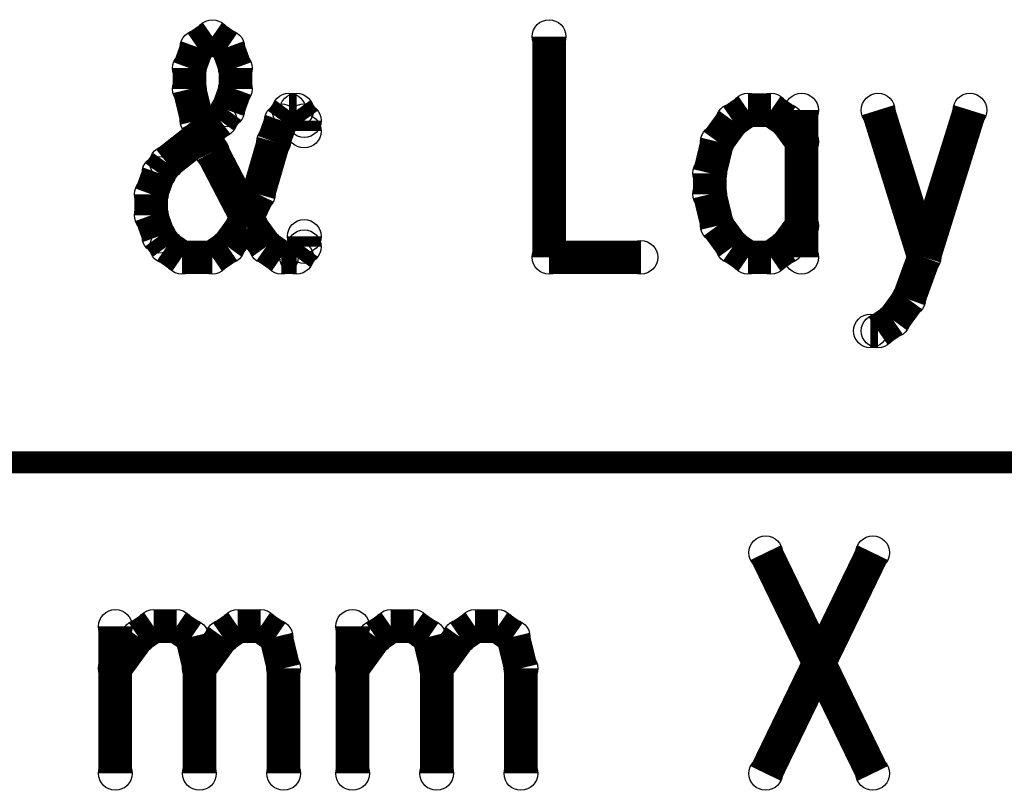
# Model space of a CAD drawing. Extents: x 97 to 162, y 100 to 201.
# Tile 66 of 70: x 105.64 to 110.09, y 197.83 to 201.32. Entities that reach past the tile are written whole.
import ezdxf

# ---------------------------------------------------------------- set-up
doc = ezdxf.new("R2010")
doc.units = 0
doc.layers.get('0').update_dxf_attribs({"linetype": 'CONTINUOUS'})
for name, color, linetype in [('C-MASK_GBR', 7, 'CONTINUOUS'), ('C-SILK_GBR', 6, 'CONTINUOUS'), ('S-MASK_GBR', 1, 'CONTINUOUS'), ('S-SILK_GBR', 4, 'CONTINUOUS')]:
    doc.layers.add(name, color=color, linetype=linetype)

# ---------------------------------------------------------------- blocks, each defined once
blk = doc.blocks.new('ROUND_6')
blk.add_circle((0, 0), 0.0762)

msp = doc.modelspace()

# ---------------------------------------------------------------- linework, layer by layer
at = {"layer": 'C-MASK_GBR'}
for points, const_width in [([(106.50982, 201.24293), (106.440478, 201.195178)], 0.1524), ([(106.579162, 201.195178), (106.50982, 201.24293)], 0.1524), ([(108.03382, 201.24293), (108.03382, 200.242678)], 0.1524), ([(106.440478, 201.195178), (106.405934, 201.099928)], 0.1524), ([(106.613706, 201.099928), (106.579162, 201.195178)], 0.1524), ([(106.405934, 201.099928), (106.405934, 201.004678)], 0.1524), ([(106.613706, 201.004678), (106.613706, 201.099928)], 0.1524), ([(106.405934, 201.004678), (106.440478, 200.86193)], 0.1524), ([(106.579162, 200.909428), (106.613706, 201.004678)], 0.1524), ([(106.544364, 200.86193), (106.579162, 200.909428)], 0.1524), ([(106.856276, 200.909428), (106.821478, 200.86193)], 0.1524), ([(106.89082, 200.909428), (106.856276, 200.909428)], 0.1524), ([(106.925364, 200.86193), (106.89082, 200.909428)], 0.1524), ([(108.93425, 200.909428), (108.865162, 200.86193)], 0.1524), ([(109.03839, 200.909428), (108.93425, 200.909428)], 0.1524), ([(109.107478, 200.86193), (109.03839, 200.909428)], 0.1524), ([(109.17682, 200.909428), (109.17682, 200.242678)], 0.1524), ([(109.523276, 200.909428), (109.731048, 200.242678)], 0.1524), ([(109.93882, 200.909428), (109.731048, 200.242678)], 0.1524), ([(106.302048, 200.67143), (106.544364, 200.86193)], 0.1524), ([(106.440478, 200.86193), (106.50982, 200.718928)], 0.1524), ([(106.821478, 200.86193), (106.786934, 200.76668)], 0.1524), ([(106.925364, 200.814178), (106.925364, 200.86193)], 0.1524), ([(108.865162, 200.86193), (108.79582, 200.76668)], 0.1524), ([(109.17682, 200.76668), (109.107478, 200.86193)], 0.1524), ([(106.786934, 200.76668), (106.717592, 200.528428)], 0.1524), ([(108.79582, 200.76668), (108.761276, 200.623678)], 0.1524), ([(106.50982, 200.718928), (106.683048, 200.38568)], 0.1524), ([(106.26725, 200.623678), (106.302048, 200.67143)], 0.1524), ([(106.232706, 200.528428), (106.26725, 200.623678)], 0.1524), ([(108.761276, 200.623678), (108.761276, 200.528428)], 0.1524), ([(106.232706, 200.433178), (106.232706, 200.528428)], 0.1524), ([(106.717592, 200.528428), (106.64825, 200.38568)], 0.1524), ([(108.761276, 200.528428), (108.79582, 200.38568)], 0.1524), ([(106.26725, 200.337928), (106.232706, 200.433178)], 0.1524), ([(106.64825, 200.38568), (106.579162, 200.29043)], 0.1524), ([(106.683048, 200.38568), (106.75239, 200.29043)], 0.1524), ([(108.79582, 200.38568), (108.865162, 200.29043)], 0.1524), ([(109.107478, 200.29043), (109.17682, 200.38568)], 0.1524), ([(106.302048, 200.29043), (106.26725, 200.337928)], 0.1524), ([(106.925364, 200.29043), (106.925364, 200.337928)], 0.1524), ([(106.37139, 200.242678), (106.302048, 200.29043)], 0.1524), ([(106.579162, 200.29043), (106.50982, 200.242678)], 0.1524), ([(106.75239, 200.29043), (106.821478, 200.242678)], 0.1524), ([(106.89082, 200.242678), (106.925364, 200.29043)], 0.1524), ([(108.865162, 200.29043), (108.93425, 200.242678)], 0.1524), ([(109.03839, 200.242678), (109.107478, 200.29043)], 0.1524), ([(106.50982, 200.242678), (106.37139, 200.242678)], 0.1524), ([(106.821478, 200.242678), (106.89082, 200.242678)], 0.1524), ([(108.03382, 200.242678), (108.449364, 200.242678)], 0.1524), ([(108.93425, 200.242678), (109.03839, 200.242678)], 0.1524), ([(109.731048, 200.242678), (109.661706, 200.052178)], 0.1524), ([(109.661706, 200.052178), (109.592364, 199.956928)], 0.1524), ([(109.592364, 199.956928), (109.523276, 199.90943)], 0.1524), ([(109.523276, 199.90943), (109.488478, 199.90943)], 0.1524), ([(122.420634, 199.314054), (97.020634, 199.314054)], 0.100076), ([(109.01426, 198.90486), (109.499146, 197.904608)], 0.1524), ([(109.499146, 198.90486), (109.01426, 197.904608)], 0.1524), ([(106.070146, 198.571358), (106.070146, 197.904608)], 0.1524), ([(106.174286, 198.52386), (106.243374, 198.571358)], 0.1524), ([(106.243374, 198.571358), (106.34726, 198.571358)], 0.1524), ([(106.34726, 198.571358), (106.416602, 198.52386)], 0.1524), ([(106.555286, 198.52386), (106.624374, 198.571358)], 0.1524), ([(106.624374, 198.571358), (106.72826, 198.571358)], 0.1524), ([(106.72826, 198.571358), (106.797602, 198.52386)], 0.1524), ([(107.144058, 198.571358), (107.144058, 197.904608)], 0.1524), ([(107.247944, 198.52386), (107.317286, 198.571358)], 0.1524), ([(107.317286, 198.571358), (107.421172, 198.571358)], 0.1524), ([(107.421172, 198.571358), (107.49026, 198.52386)], 0.1524), ([(107.628944, 198.52386), (107.698286, 198.571358)], 0.1524), ([(107.698286, 198.571358), (107.802172, 198.571358)], 0.1524), ([(107.802172, 198.571358), (107.87126, 198.52386)], 0.1524), ([(106.070146, 198.380858), (106.174286, 198.52386)], 0.1524), ([(106.416602, 198.52386), (106.451146, 198.380858)], 0.1524), ([(106.451146, 198.380858), (106.555286, 198.52386)], 0.1524), ([(106.797602, 198.52386), (106.832146, 198.380858)], 0.1524), ([(107.144058, 198.380858), (107.247944, 198.52386)], 0.1524), ([(107.49026, 198.52386), (107.525058, 198.380858)], 0.1524), ([(107.525058, 198.380858), (107.628944, 198.52386)], 0.1524), ([(107.87126, 198.52386), (107.906058, 198.380858)], 0.1524), ([(106.451146, 198.380858), (106.451146, 197.904608)], 0.1524), ([(106.832146, 198.380858), (106.832146, 197.904608)], 0.1524), ([(107.525058, 198.380858), (107.525058, 197.904608)], 0.1524), ([(107.906058, 198.380858), (107.906058, 197.904608)], 0.1524)]:
    msp.add_lwpolyline(points, dxfattribs=dict(at, const_width=const_width))
at = {"layer": 'C-SILK_GBR'}
for points, const_width in [([(106.50982, 201.24293), (106.440478, 201.195178)], 0.1524), ([(106.579162, 201.195178), (106.50982, 201.24293)], 0.1524), ([(108.03382, 201.24293), (108.03382, 200.242678)], 0.1524), ([(106.440478, 201.195178), (106.405934, 201.099928)], 0.1524), ([(106.613706, 201.099928), (106.579162, 201.195178)], 0.1524), ([(106.405934, 201.099928), (106.405934, 201.004678)], 0.1524), ([(106.613706, 201.004678), (106.613706, 201.099928)], 0.1524), ([(106.405934, 201.004678), (106.440478, 200.86193)], 0.1524), ([(106.579162, 200.909428), (106.613706, 201.004678)], 0.1524), ([(106.544364, 200.86193), (106.579162, 200.909428)], 0.1524), ([(106.856276, 200.909428), (106.821478, 200.86193)], 0.1524), ([(106.89082, 200.909428), (106.856276, 200.909428)], 0.1524), ([(106.925364, 200.86193), (106.89082, 200.909428)], 0.1524), ([(108.93425, 200.909428), (108.865162, 200.86193)], 0.1524), ([(109.03839, 200.909428), (108.93425, 200.909428)], 0.1524), ([(109.107478, 200.86193), (109.03839, 200.909428)], 0.1524), ([(109.17682, 200.909428), (109.17682, 200.242678)], 0.1524), ([(109.523276, 200.909428), (109.731048, 200.242678)], 0.1524), ([(109.93882, 200.909428), (109.731048, 200.242678)], 0.1524), ([(106.302048, 200.67143), (106.544364, 200.86193)], 0.1524), ([(106.440478, 200.86193), (106.50982, 200.718928)], 0.1524), ([(106.821478, 200.86193), (106.786934, 200.76668)], 0.1524), ([(106.925364, 200.814178), (106.925364, 200.86193)], 0.1524), ([(108.865162, 200.86193), (108.79582, 200.76668)], 0.1524), ([(109.17682, 200.76668), (109.107478, 200.86193)], 0.1524), ([(106.786934, 200.76668), (106.717592, 200.528428)], 0.1524), ([(108.79582, 200.76668), (108.761276, 200.623678)], 0.1524), ([(106.50982, 200.718928), (106.683048, 200.38568)], 0.1524), ([(106.26725, 200.623678), (106.302048, 200.67143)], 0.1524), ([(106.232706, 200.528428), (106.26725, 200.623678)], 0.1524), ([(108.761276, 200.623678), (108.761276, 200.528428)], 0.1524), ([(106.232706, 200.433178), (106.232706, 200.528428)], 0.1524), ([(106.717592, 200.528428), (106.64825, 200.38568)], 0.1524), ([(108.761276, 200.528428), (108.79582, 200.38568)], 0.1524), ([(106.26725, 200.337928), (106.232706, 200.433178)], 0.1524), ([(106.64825, 200.38568), (106.579162, 200.29043)], 0.1524), ([(106.683048, 200.38568), (106.75239, 200.29043)], 0.1524), ([(108.79582, 200.38568), (108.865162, 200.29043)], 0.1524), ([(109.107478, 200.29043), (109.17682, 200.38568)], 0.1524), ([(106.302048, 200.29043), (106.26725, 200.337928)], 0.1524), ([(106.925364, 200.29043), (106.925364, 200.337928)], 0.1524), ([(106.37139, 200.242678), (106.302048, 200.29043)], 0.1524), ([(106.579162, 200.29043), (106.50982, 200.242678)], 0.1524), ([(106.75239, 200.29043), (106.821478, 200.242678)], 0.1524), ([(106.89082, 200.242678), (106.925364, 200.29043)], 0.1524), ([(108.865162, 200.29043), (108.93425, 200.242678)], 0.1524), ([(109.03839, 200.242678), (109.107478, 200.29043)], 0.1524), ([(106.50982, 200.242678), (106.37139, 200.242678)], 0.1524), ([(106.821478, 200.242678), (106.89082, 200.242678)], 0.1524), ([(108.03382, 200.242678), (108.449364, 200.242678)], 0.1524), ([(108.93425, 200.242678), (109.03839, 200.242678)], 0.1524), ([(109.731048, 200.242678), (109.661706, 200.052178)], 0.1524), ([(109.661706, 200.052178), (109.592364, 199.956928)], 0.1524), ([(109.592364, 199.956928), (109.523276, 199.90943)], 0.1524), ([(109.523276, 199.90943), (109.488478, 199.90943)], 0.1524), ([(122.420634, 199.314054), (97.020634, 199.314054)], 0.100076), ([(109.01426, 198.90486), (109.499146, 197.904608)], 0.1524), ([(109.499146, 198.90486), (109.01426, 197.904608)], 0.1524), ([(106.070146, 198.571358), (106.070146, 197.904608)], 0.1524), ([(106.174286, 198.52386), (106.243374, 198.571358)], 0.1524), ([(106.243374, 198.571358), (106.34726, 198.571358)], 0.1524), ([(106.34726, 198.571358), (106.416602, 198.52386)], 0.1524), ([(106.555286, 198.52386), (106.624374, 198.571358)], 0.1524), ([(106.624374, 198.571358), (106.72826, 198.571358)], 0.1524), ([(106.72826, 198.571358), (106.797602, 198.52386)], 0.1524), ([(107.144058, 198.571358), (107.144058, 197.904608)], 0.1524), ([(107.247944, 198.52386), (107.317286, 198.571358)], 0.1524), ([(107.317286, 198.571358), (107.421172, 198.571358)], 0.1524), ([(107.421172, 198.571358), (107.49026, 198.52386)], 0.1524), ([(107.628944, 198.52386), (107.698286, 198.571358)], 0.1524), ([(107.698286, 198.571358), (107.802172, 198.571358)], 0.1524), ([(107.802172, 198.571358), (107.87126, 198.52386)], 0.1524), ([(106.070146, 198.380858), (106.174286, 198.52386)], 0.1524), ([(106.416602, 198.52386), (106.451146, 198.380858)], 0.1524), ([(106.451146, 198.380858), (106.555286, 198.52386)], 0.1524), ([(106.797602, 198.52386), (106.832146, 198.380858)], 0.1524), ([(107.144058, 198.380858), (107.247944, 198.52386)], 0.1524), ([(107.49026, 198.52386), (107.525058, 198.380858)], 0.1524), ([(107.525058, 198.380858), (107.628944, 198.52386)], 0.1524), ([(107.87126, 198.52386), (107.906058, 198.380858)], 0.1524), ([(106.451146, 198.380858), (106.451146, 197.904608)], 0.1524), ([(106.832146, 198.380858), (106.832146, 197.904608)], 0.1524), ([(107.525058, 198.380858), (107.525058, 197.904608)], 0.1524), ([(107.906058, 198.380858), (107.906058, 197.904608)], 0.1524)]:
    msp.add_lwpolyline(points, dxfattribs=dict(at, const_width=const_width))
at = {"layer": 'S-MASK_GBR'}
for points, const_width in [([(106.50982, 201.24293), (106.440478, 201.195178)], 0.1524), ([(106.579162, 201.195178), (106.50982, 201.24293)], 0.1524), ([(108.03382, 201.24293), (108.03382, 200.242678)], 0.1524), ([(106.440478, 201.195178), (106.405934, 201.099928)], 0.1524), ([(106.613706, 201.099928), (106.579162, 201.195178)], 0.1524), ([(106.405934, 201.099928), (106.405934, 201.004678)], 0.1524), ([(106.613706, 201.004678), (106.613706, 201.099928)], 0.1524), ([(106.405934, 201.004678), (106.440478, 200.86193)], 0.1524), ([(106.579162, 200.909428), (106.613706, 201.004678)], 0.1524), ([(106.544364, 200.86193), (106.579162, 200.909428)], 0.1524), ([(106.856276, 200.909428), (106.821478, 200.86193)], 0.1524), ([(106.89082, 200.909428), (106.856276, 200.909428)], 0.1524), ([(106.925364, 200.86193), (106.89082, 200.909428)], 0.1524), ([(108.93425, 200.909428), (108.865162, 200.86193)], 0.1524), ([(109.03839, 200.909428), (108.93425, 200.909428)], 0.1524), ([(109.107478, 200.86193), (109.03839, 200.909428)], 0.1524), ([(109.17682, 200.909428), (109.17682, 200.242678)], 0.1524), ([(109.523276, 200.909428), (109.731048, 200.242678)], 0.1524), ([(109.93882, 200.909428), (109.731048, 200.242678)], 0.1524), ([(106.302048, 200.67143), (106.544364, 200.86193)], 0.1524), ([(106.440478, 200.86193), (106.50982, 200.718928)], 0.1524), ([(106.821478, 200.86193), (106.786934, 200.76668)], 0.1524), ([(106.925364, 200.814178), (106.925364, 200.86193)], 0.1524), ([(108.865162, 200.86193), (108.79582, 200.76668)], 0.1524), ([(109.17682, 200.76668), (109.107478, 200.86193)], 0.1524), ([(106.786934, 200.76668), (106.717592, 200.528428)], 0.1524), ([(108.79582, 200.76668), (108.761276, 200.623678)], 0.1524), ([(106.50982, 200.718928), (106.683048, 200.38568)], 0.1524), ([(106.26725, 200.623678), (106.302048, 200.67143)], 0.1524), ([(106.232706, 200.528428), (106.26725, 200.623678)], 0.1524), ([(108.761276, 200.623678), (108.761276, 200.528428)], 0.1524), ([(106.232706, 200.433178), (106.232706, 200.528428)], 0.1524), ([(106.717592, 200.528428), (106.64825, 200.38568)], 0.1524), ([(108.761276, 200.528428), (108.79582, 200.38568)], 0.1524), ([(106.26725, 200.337928), (106.232706, 200.433178)], 0.1524), ([(106.64825, 200.38568), (106.579162, 200.29043)], 0.1524), ([(106.683048, 200.38568), (106.75239, 200.29043)], 0.1524), ([(108.79582, 200.38568), (108.865162, 200.29043)], 0.1524), ([(109.107478, 200.29043), (109.17682, 200.38568)], 0.1524), ([(106.302048, 200.29043), (106.26725, 200.337928)], 0.1524), ([(106.925364, 200.29043), (106.925364, 200.337928)], 0.1524), ([(106.37139, 200.242678), (106.302048, 200.29043)], 0.1524), ([(106.579162, 200.29043), (106.50982, 200.242678)], 0.1524), ([(106.75239, 200.29043), (106.821478, 200.242678)], 0.1524), ([(106.89082, 200.242678), (106.925364, 200.29043)], 0.1524), ([(108.865162, 200.29043), (108.93425, 200.242678)], 0.1524), ([(109.03839, 200.242678), (109.107478, 200.29043)], 0.1524), ([(106.50982, 200.242678), (106.37139, 200.242678)], 0.1524), ([(106.821478, 200.242678), (106.89082, 200.242678)], 0.1524), ([(108.03382, 200.242678), (108.449364, 200.242678)], 0.1524), ([(108.93425, 200.242678), (109.03839, 200.242678)], 0.1524), ([(109.731048, 200.242678), (109.661706, 200.052178)], 0.1524), ([(109.661706, 200.052178), (109.592364, 199.956928)], 0.1524), ([(109.592364, 199.956928), (109.523276, 199.90943)], 0.1524), ([(109.523276, 199.90943), (109.488478, 199.90943)], 0.1524), ([(122.420634, 199.314054), (97.020634, 199.314054)], 0.100076), ([(109.01426, 198.90486), (109.499146, 197.904608)], 0.1524), ([(109.499146, 198.90486), (109.01426, 197.904608)], 0.1524), ([(106.070146, 198.571358), (106.070146, 197.904608)], 0.1524), ([(106.174286, 198.52386), (106.243374, 198.571358)], 0.1524), ([(106.243374, 198.571358), (106.34726, 198.571358)], 0.1524), ([(106.34726, 198.571358), (106.416602, 198.52386)], 0.1524), ([(106.555286, 198.52386), (106.624374, 198.571358)], 0.1524), ([(106.624374, 198.571358), (106.72826, 198.571358)], 0.1524), ([(106.72826, 198.571358), (106.797602, 198.52386)], 0.1524), ([(107.144058, 198.571358), (107.144058, 197.904608)], 0.1524), ([(107.247944, 198.52386), (107.317286, 198.571358)], 0.1524), ([(107.317286, 198.571358), (107.421172, 198.571358)], 0.1524), ([(107.421172, 198.571358), (107.49026, 198.52386)], 0.1524), ([(107.628944, 198.52386), (107.698286, 198.571358)], 0.1524), ([(107.698286, 198.571358), (107.802172, 198.571358)], 0.1524), ([(107.802172, 198.571358), (107.87126, 198.52386)], 0.1524), ([(106.070146, 198.380858), (106.174286, 198.52386)], 0.1524), ([(106.416602, 198.52386), (106.451146, 198.380858)], 0.1524), ([(106.451146, 198.380858), (106.555286, 198.52386)], 0.1524), ([(106.797602, 198.52386), (106.832146, 198.380858)], 0.1524), ([(107.144058, 198.380858), (107.247944, 198.52386)], 0.1524), ([(107.49026, 198.52386), (107.525058, 198.380858)], 0.1524), ([(107.525058, 198.380858), (107.628944, 198.52386)], 0.1524), ([(107.87126, 198.52386), (107.906058, 198.380858)], 0.1524), ([(106.451146, 198.380858), (106.451146, 197.904608)], 0.1524), ([(106.832146, 198.380858), (106.832146, 197.904608)], 0.1524), ([(107.525058, 198.380858), (107.525058, 197.904608)], 0.1524), ([(107.906058, 198.380858), (107.906058, 197.904608)], 0.1524)]:
    msp.add_lwpolyline(points, dxfattribs=dict(at, const_width=const_width))
at = {"layer": 'S-SILK_GBR'}
for points, const_width in [([(106.50982, 201.24293), (106.440478, 201.195178)], 0.1524), ([(106.579162, 201.195178), (106.50982, 201.24293)], 0.1524), ([(108.03382, 201.24293), (108.03382, 200.242678)], 0.1524), ([(106.440478, 201.195178), (106.405934, 201.099928)], 0.1524), ([(106.613706, 201.099928), (106.579162, 201.195178)], 0.1524), ([(106.405934, 201.099928), (106.405934, 201.004678)], 0.1524), ([(106.613706, 201.004678), (106.613706, 201.099928)], 0.1524), ([(106.405934, 201.004678), (106.440478, 200.86193)], 0.1524), ([(106.579162, 200.909428), (106.613706, 201.004678)], 0.1524), ([(106.544364, 200.86193), (106.579162, 200.909428)], 0.1524), ([(106.856276, 200.909428), (106.821478, 200.86193)], 0.1524), ([(106.89082, 200.909428), (106.856276, 200.909428)], 0.1524), ([(106.925364, 200.86193), (106.89082, 200.909428)], 0.1524), ([(108.93425, 200.909428), (108.865162, 200.86193)], 0.1524), ([(109.03839, 200.909428), (108.93425, 200.909428)], 0.1524), ([(109.107478, 200.86193), (109.03839, 200.909428)], 0.1524), ([(109.17682, 200.909428), (109.17682, 200.242678)], 0.1524), ([(109.523276, 200.909428), (109.731048, 200.242678)], 0.1524), ([(109.93882, 200.909428), (109.731048, 200.242678)], 0.1524), ([(106.302048, 200.67143), (106.544364, 200.86193)], 0.1524), ([(106.440478, 200.86193), (106.50982, 200.718928)], 0.1524), ([(106.821478, 200.86193), (106.786934, 200.76668)], 0.1524), ([(106.925364, 200.814178), (106.925364, 200.86193)], 0.1524), ([(108.865162, 200.86193), (108.79582, 200.76668)], 0.1524), ([(109.17682, 200.76668), (109.107478, 200.86193)], 0.1524), ([(106.786934, 200.76668), (106.717592, 200.528428)], 0.1524), ([(108.79582, 200.76668), (108.761276, 200.623678)], 0.1524), ([(106.50982, 200.718928), (106.683048, 200.38568)], 0.1524), ([(106.26725, 200.623678), (106.302048, 200.67143)], 0.1524), ([(106.232706, 200.528428), (106.26725, 200.623678)], 0.1524), ([(108.761276, 200.623678), (108.761276, 200.528428)], 0.1524), ([(106.232706, 200.433178), (106.232706, 200.528428)], 0.1524), ([(106.717592, 200.528428), (106.64825, 200.38568)], 0.1524), ([(108.761276, 200.528428), (108.79582, 200.38568)], 0.1524), ([(106.26725, 200.337928), (106.232706, 200.433178)], 0.1524), ([(106.64825, 200.38568), (106.579162, 200.29043)], 0.1524), ([(106.683048, 200.38568), (106.75239, 200.29043)], 0.1524), ([(108.79582, 200.38568), (108.865162, 200.29043)], 0.1524), ([(109.107478, 200.29043), (109.17682, 200.38568)], 0.1524), ([(106.302048, 200.29043), (106.26725, 200.337928)], 0.1524), ([(106.925364, 200.29043), (106.925364, 200.337928)], 0.1524), ([(106.37139, 200.242678), (106.302048, 200.29043)], 0.1524), ([(106.579162, 200.29043), (106.50982, 200.242678)], 0.1524), ([(106.75239, 200.29043), (106.821478, 200.242678)], 0.1524), ([(106.89082, 200.242678), (106.925364, 200.29043)], 0.1524), ([(108.865162, 200.29043), (108.93425, 200.242678)], 0.1524), ([(109.03839, 200.242678), (109.107478, 200.29043)], 0.1524), ([(106.50982, 200.242678), (106.37139, 200.242678)], 0.1524), ([(106.821478, 200.242678), (106.89082, 200.242678)], 0.1524), ([(108.03382, 200.242678), (108.449364, 200.242678)], 0.1524), ([(108.93425, 200.242678), (109.03839, 200.242678)], 0.1524), ([(109.731048, 200.242678), (109.661706, 200.052178)], 0.1524), ([(109.661706, 200.052178), (109.592364, 199.956928)], 0.1524), ([(109.592364, 199.956928), (109.523276, 199.90943)], 0.1524), ([(109.523276, 199.90943), (109.488478, 199.90943)], 0.1524), ([(122.420634, 199.314054), (97.020634, 199.314054)], 0.100076), ([(109.01426, 198.90486), (109.499146, 197.904608)], 0.1524), ([(109.499146, 198.90486), (109.01426, 197.904608)], 0.1524), ([(106.070146, 198.571358), (106.070146, 197.904608)], 0.1524), ([(106.174286, 198.52386), (106.243374, 198.571358)], 0.1524), ([(106.243374, 198.571358), (106.34726, 198.571358)], 0.1524), ([(106.34726, 198.571358), (106.416602, 198.52386)], 0.1524), ([(106.555286, 198.52386), (106.624374, 198.571358)], 0.1524), ([(106.624374, 198.571358), (106.72826, 198.571358)], 0.1524), ([(106.72826, 198.571358), (106.797602, 198.52386)], 0.1524), ([(107.144058, 198.571358), (107.144058, 197.904608)], 0.1524), ([(107.247944, 198.52386), (107.317286, 198.571358)], 0.1524), ([(107.317286, 198.571358), (107.421172, 198.571358)], 0.1524), ([(107.421172, 198.571358), (107.49026, 198.52386)], 0.1524), ([(107.628944, 198.52386), (107.698286, 198.571358)], 0.1524), ([(107.698286, 198.571358), (107.802172, 198.571358)], 0.1524), ([(107.802172, 198.571358), (107.87126, 198.52386)], 0.1524), ([(106.070146, 198.380858), (106.174286, 198.52386)], 0.1524), ([(106.416602, 198.52386), (106.451146, 198.380858)], 0.1524), ([(106.451146, 198.380858), (106.555286, 198.52386)], 0.1524), ([(106.797602, 198.52386), (106.832146, 198.380858)], 0.1524), ([(107.144058, 198.380858), (107.247944, 198.52386)], 0.1524), ([(107.49026, 198.52386), (107.525058, 198.380858)], 0.1524), ([(107.525058, 198.380858), (107.628944, 198.52386)], 0.1524), ([(107.87126, 198.52386), (107.906058, 198.380858)], 0.1524), ([(106.451146, 198.380858), (106.451146, 197.904608)], 0.1524), ([(106.832146, 198.380858), (106.832146, 197.904608)], 0.1524), ([(107.525058, 198.380858), (107.525058, 197.904608)], 0.1524), ([(107.906058, 198.380858), (107.906058, 197.904608)], 0.1524)]:
    msp.add_lwpolyline(points, dxfattribs=dict(at, const_width=const_width))

# ---------------------------------------------------------------- block references
at = {"layer": 'C-MASK_GBR'}
for p in [(106.50982, 201.24293), (108.03382, 201.24293), (106.440478, 201.195178), (106.579162, 201.195178), (106.405934, 201.099928), (106.613706, 201.099928), (106.405934, 201.004678), (106.613706, 201.004678), (106.579162, 200.909428), (106.856276, 200.909428), (106.89082, 200.909428), (108.93425, 200.909428), (109.03839, 200.909428), (109.17682, 200.909428), (109.523276, 200.909428), (109.93882, 200.909428), (106.440478, 200.86193), (106.544364, 200.86193), (106.821478, 200.86193), (106.925364, 200.86193), (108.865162, 200.86193), (109.107478, 200.86193), (106.925364, 200.814178), (106.786934, 200.76668), (108.79582, 200.76668), (109.17682, 200.76668), (106.50982, 200.718928), (106.302048, 200.67143), (106.26725, 200.623678), (108.761276, 200.623678), (106.232706, 200.528428), (106.717592, 200.528428), (108.761276, 200.528428), (106.232706, 200.433178), (106.64825, 200.38568), (106.683048, 200.38568), (108.79582, 200.38568), (109.17682, 200.38568), (106.26725, 200.337928), (106.925364, 200.337928), (106.302048, 200.29043), (106.579162, 200.29043), (106.75239, 200.29043), (106.925364, 200.29043), (108.865162, 200.29043), (109.107478, 200.29043), (106.37139, 200.242678), (106.50982, 200.242678), (106.821478, 200.242678), (106.89082, 200.242678), (108.03382, 200.242678), (108.449364, 200.242678), (108.93425, 200.242678), (109.03839, 200.242678), (109.17682, 200.242678), (109.731048, 200.242678), (109.731048, 200.242678), (109.661706, 200.052178), (109.592364, 199.956928), (109.488478, 199.90943), (109.523276, 199.90943), (109.01426, 198.90486), (109.499146, 198.90486), (106.070146, 198.571358), (106.243374, 198.571358), (106.34726, 198.571358), (106.624374, 198.571358), (106.72826, 198.571358), (107.144058, 198.571358), (107.317286, 198.571358), (107.421172, 198.571358), (107.698286, 198.571358), (107.802172, 198.571358), (106.174286, 198.52386), (106.416602, 198.52386), (106.555286, 198.52386), (106.797602, 198.52386), (107.247944, 198.52386), (107.49026, 198.52386), (107.628944, 198.52386), (107.87126, 198.52386), (106.070146, 198.380858), (106.451146, 198.380858), (106.451146, 198.380858), (106.451146, 198.380858), (106.832146, 198.380858), (106.832146, 198.380858), (107.144058, 198.380858), (107.525058, 198.380858), (107.525058, 198.380858), (107.906058, 198.380858), (106.070146, 197.904608), (106.451146, 197.904608), (106.832146, 197.904608), (107.144058, 197.904608), (107.525058, 197.904608), (107.906058, 197.904608), (109.01426, 197.904608), (109.499146, 197.904608)]:
    msp.add_blockref('ROUND_6', p, dxfattribs=at)
at = {"layer": 'C-SILK_GBR'}
for p in [(106.50982, 201.24293), (108.03382, 201.24293), (106.440478, 201.195178), (106.579162, 201.195178), (106.405934, 201.099928), (106.613706, 201.099928), (106.405934, 201.004678), (106.613706, 201.004678), (106.579162, 200.909428), (106.856276, 200.909428), (106.89082, 200.909428), (108.93425, 200.909428), (109.03839, 200.909428), (109.17682, 200.909428), (109.523276, 200.909428), (109.93882, 200.909428), (106.440478, 200.86193), (106.544364, 200.86193), (106.821478, 200.86193), (106.925364, 200.86193), (108.865162, 200.86193), (109.107478, 200.86193), (106.925364, 200.814178), (106.786934, 200.76668), (108.79582, 200.76668), (109.17682, 200.76668), (106.50982, 200.718928), (106.302048, 200.67143), (106.26725, 200.623678), (108.761276, 200.623678), (106.232706, 200.528428), (106.717592, 200.528428), (108.761276, 200.528428), (106.232706, 200.433178), (106.64825, 200.38568), (106.683048, 200.38568), (108.79582, 200.38568), (109.17682, 200.38568), (106.26725, 200.337928), (106.925364, 200.337928), (106.302048, 200.29043), (106.579162, 200.29043), (106.75239, 200.29043), (106.925364, 200.29043), (108.865162, 200.29043), (109.107478, 200.29043), (106.37139, 200.242678), (106.50982, 200.242678), (106.821478, 200.242678), (106.89082, 200.242678), (108.03382, 200.242678), (108.449364, 200.242678), (108.93425, 200.242678), (109.03839, 200.242678), (109.17682, 200.242678), (109.731048, 200.242678), (109.731048, 200.242678), (109.661706, 200.052178), (109.592364, 199.956928), (109.488478, 199.90943), (109.523276, 199.90943), (109.01426, 198.90486), (109.499146, 198.90486), (106.070146, 198.571358), (106.243374, 198.571358), (106.34726, 198.571358), (106.624374, 198.571358), (106.72826, 198.571358), (107.144058, 198.571358), (107.317286, 198.571358), (107.421172, 198.571358), (107.698286, 198.571358), (107.802172, 198.571358), (106.174286, 198.52386), (106.416602, 198.52386), (106.555286, 198.52386), (106.797602, 198.52386), (107.247944, 198.52386), (107.49026, 198.52386), (107.628944, 198.52386), (107.87126, 198.52386), (106.070146, 198.380858), (106.451146, 198.380858), (106.451146, 198.380858), (106.451146, 198.380858), (106.832146, 198.380858), (106.832146, 198.380858), (107.144058, 198.380858), (107.525058, 198.380858), (107.525058, 198.380858), (107.906058, 198.380858), (106.070146, 197.904608), (106.451146, 197.904608), (106.832146, 197.904608), (107.144058, 197.904608), (107.525058, 197.904608), (107.906058, 197.904608), (109.01426, 197.904608), (109.499146, 197.904608)]:
    msp.add_blockref('ROUND_6', p, dxfattribs=at)
at = {"layer": 'S-MASK_GBR'}
for p in [(106.50982, 201.24293), (108.03382, 201.24293), (106.440478, 201.195178), (106.579162, 201.195178), (106.405934, 201.099928), (106.613706, 201.099928), (106.405934, 201.004678), (106.613706, 201.004678), (106.579162, 200.909428), (106.856276, 200.909428), (106.89082, 200.909428), (108.93425, 200.909428), (109.03839, 200.909428), (109.17682, 200.909428), (109.523276, 200.909428), (109.93882, 200.909428), (106.440478, 200.86193), (106.544364, 200.86193), (106.821478, 200.86193), (106.925364, 200.86193), (108.865162, 200.86193), (109.107478, 200.86193), (106.925364, 200.814178), (106.786934, 200.76668), (108.79582, 200.76668), (109.17682, 200.76668), (106.50982, 200.718928), (106.302048, 200.67143), (106.26725, 200.623678), (108.761276, 200.623678), (106.232706, 200.528428), (106.717592, 200.528428), (108.761276, 200.528428), (106.232706, 200.433178), (106.64825, 200.38568), (106.683048, 200.38568), (108.79582, 200.38568), (109.17682, 200.38568), (106.26725, 200.337928), (106.925364, 200.337928), (106.302048, 200.29043), (106.579162, 200.29043), (106.75239, 200.29043), (106.925364, 200.29043), (108.865162, 200.29043), (109.107478, 200.29043), (106.37139, 200.242678), (106.50982, 200.242678), (106.821478, 200.242678), (106.89082, 200.242678), (108.03382, 200.242678), (108.449364, 200.242678), (108.93425, 200.242678), (109.03839, 200.242678), (109.17682, 200.242678), (109.731048, 200.242678), (109.731048, 200.242678), (109.661706, 200.052178), (109.592364, 199.956928), (109.488478, 199.90943), (109.523276, 199.90943), (109.01426, 198.90486), (109.499146, 198.90486), (106.070146, 198.571358), (106.243374, 198.571358), (106.34726, 198.571358), (106.624374, 198.571358), (106.72826, 198.571358), (107.144058, 198.571358), (107.317286, 198.571358), (107.421172, 198.571358), (107.698286, 198.571358), (107.802172, 198.571358), (106.174286, 198.52386), (106.416602, 198.52386), (106.555286, 198.52386), (106.797602, 198.52386), (107.247944, 198.52386), (107.49026, 198.52386), (107.628944, 198.52386), (107.87126, 198.52386), (106.070146, 198.380858), (106.451146, 198.380858), (106.451146, 198.380858), (106.451146, 198.380858), (106.832146, 198.380858), (106.832146, 198.380858), (107.144058, 198.380858), (107.525058, 198.380858), (107.525058, 198.380858), (107.906058, 198.380858), (106.070146, 197.904608), (106.451146, 197.904608), (106.832146, 197.904608), (107.144058, 197.904608), (107.525058, 197.904608), (107.906058, 197.904608), (109.01426, 197.904608), (109.499146, 197.904608)]:
    msp.add_blockref('ROUND_6', p, dxfattribs=at)
at = {"layer": 'S-SILK_GBR'}
for p in [(106.50982, 201.24293), (108.03382, 201.24293), (106.440478, 201.195178), (106.579162, 201.195178), (106.405934, 201.099928), (106.613706, 201.099928), (106.405934, 201.004678), (106.613706, 201.004678), (106.579162, 200.909428), (106.856276, 200.909428), (106.89082, 200.909428), (108.93425, 200.909428), (109.03839, 200.909428), (109.17682, 200.909428), (109.523276, 200.909428), (109.93882, 200.909428), (106.440478, 200.86193), (106.544364, 200.86193), (106.821478, 200.86193), (106.925364, 200.86193), (108.865162, 200.86193), (109.107478, 200.86193), (106.925364, 200.814178), (106.786934, 200.76668), (108.79582, 200.76668), (109.17682, 200.76668), (106.50982, 200.718928), (106.302048, 200.67143), (106.26725, 200.623678), (108.761276, 200.623678), (106.232706, 200.528428), (106.717592, 200.528428), (108.761276, 200.528428), (106.232706, 200.433178), (106.64825, 200.38568), (106.683048, 200.38568), (108.79582, 200.38568), (109.17682, 200.38568), (106.26725, 200.337928), (106.925364, 200.337928), (106.302048, 200.29043), (106.579162, 200.29043), (106.75239, 200.29043), (106.925364, 200.29043), (108.865162, 200.29043), (109.107478, 200.29043), (106.37139, 200.242678), (106.50982, 200.242678), (106.821478, 200.242678), (106.89082, 200.242678), (108.03382, 200.242678), (108.449364, 200.242678), (108.93425, 200.242678), (109.03839, 200.242678), (109.17682, 200.242678), (109.731048, 200.242678), (109.731048, 200.242678), (109.661706, 200.052178), (109.592364, 199.956928), (109.488478, 199.90943), (109.523276, 199.90943), (109.01426, 198.90486), (109.499146, 198.90486), (106.070146, 198.571358), (106.243374, 198.571358), (106.34726, 198.571358), (106.624374, 198.571358), (106.72826, 198.571358), (107.144058, 198.571358), (107.317286, 198.571358), (107.421172, 198.571358), (107.698286, 198.571358), (107.802172, 198.571358), (106.174286, 198.52386), (106.416602, 198.52386), (106.555286, 198.52386), (106.797602, 198.52386), (107.247944, 198.52386), (107.49026, 198.52386), (107.628944, 198.52386), (107.87126, 198.52386), (106.070146, 198.380858), (106.451146, 198.380858), (106.451146, 198.380858), (106.451146, 198.380858), (106.832146, 198.380858), (106.832146, 198.380858), (107.144058, 198.380858), (107.525058, 198.380858), (107.525058, 198.380858), (107.906058, 198.380858), (106.070146, 197.904608), (106.451146, 197.904608), (106.832146, 197.904608), (107.144058, 197.904608), (107.525058, 197.904608), (107.906058, 197.904608), (109.01426, 197.904608), (109.499146, 197.904608)]:
    msp.add_blockref('ROUND_6', p, dxfattribs=at)

doc.saveas('drawing.dxf')
